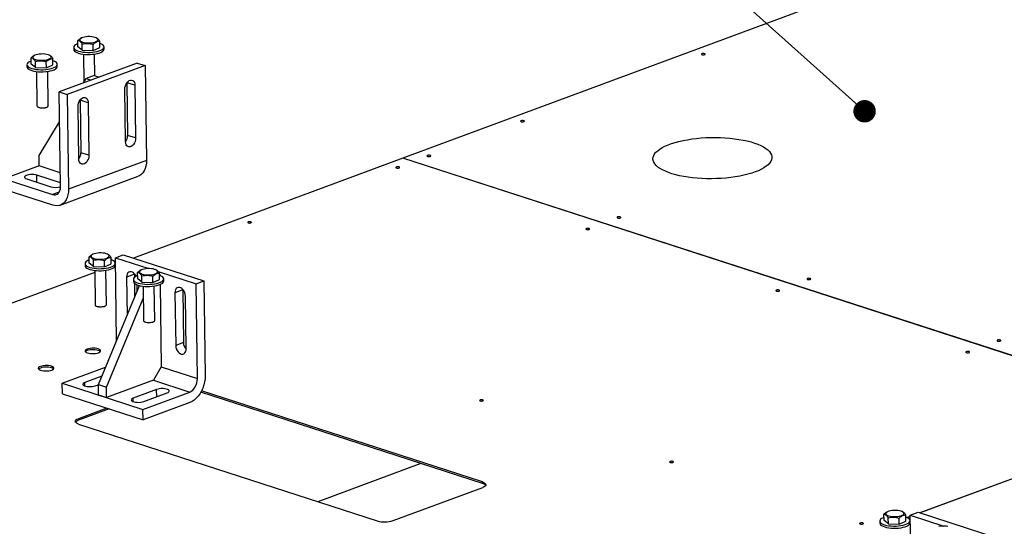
# Model space of a CAD drawing. Header units: millimetres. Extents: x 5 to 589, y 5 to 415.
# Tile 65 of 70: x 395 to 439, y 363 to 385. Entities that reach past the tile are written whole.
import ezdxf

# ---------------------------------------------------------------- set-up
doc = ezdxf.new("R2010")
doc.units = ezdxf.units.MM
doc.layers.add('NOTES', color=6, linetype='Continuous')
doc.layers.add('TRAIT-FORT', color=4, linetype='Continuous', lineweight=25)
doc.dimstyles.new('SLDDIMSTYLE4', dxfattribs={"dimtxt": 0.18, "dimasz": 1, "dimexe": 0, "dimexo": 0.0625, "dimgap": 0, "dimtad": 0, "dimtih": 1, "dimtoh": 1, "dimdec": 0, "dimrnd": 1e-09, "dimzin": 0, "dimdsep": 46, "dimtxsty": 'Standard', "dimblk1": 'DOT', "dimblk2": 'DOT', "dimsah": 1, "dimcen": 0.09, "dimadec": 0, "dimazin": 0, "dimtfac": 1, "dimtdec": 0, "dimtofl": 0, "dimtmove": 0, "dimatfit": 3, "dimldrblk": 'DOT', "dimfxl": 1, "dimfrac": 2, "dimtolj": 1, "dimtzin": 0, "dimarcsym": 0})

# ---------------------------------------------------------------- blocks, each defined once
blk = doc.blocks.new('_Dot')
at = {"color": 0, "linetype": 'ByBlock', "lineweight": -2}
blk.add_line((-0.5, 0), (-1, 0), dxfattribs=at)
at = {"color": 0, "linetype": 'ByBlock', "const_width": 0.5}
blk.add_lwpolyline([(-0.25, 0, 1), (0.25, 0, 1)], format="xyb", close=True, dxfattribs=at)

msp = doc.modelspace()

# ---------------------------------------------------------------- linework, layer by layer
at = {"layer": 'TRAIT-FORT', "color": 4, "linetype": 'Continuous', "lineweight": 25}
for p, q in [((456.88, 395.58), (412.409, 379.098)), ((397.927, 384.061), (397.923, 384.342)), ((398.098, 384.46), (398.082, 384.453)), ((398.75, 384.455), (398.718, 384.468)), ((397.739, 384.037), (397.74, 383.943)), ((398.119, 383.906), (397.927, 384.061)), ((398.119, 383.906), (398.115, 384.187)), ((398.119, 383.906), (398.606, 383.891)), ((398.606, 383.891), (398.602, 384.172)), ((398.606, 383.891), (398.901, 384.031)), ((398.901, 384.031), (398.897, 384.312)), ((399.09, 383.961), (399.089, 384.055)), ((395.842, 383.288), (395.838, 383.569)), ((396.014, 383.687), (395.997, 383.68)), ((396.665, 383.682), (396.634, 383.695)), ((396.816, 383.258), (396.813, 383.539)), ((398.168, 383.731), (398.184, 382.465)), ((398.68, 382.771), (398.668, 383.738)), ((395.654, 383.264), (395.655, 383.171)), ((396.034, 383.134), (395.842, 383.288)), ((396.034, 383.134), (396.031, 383.415)), ((396.034, 383.134), (396.521, 383.119)), ((396.521, 383.119), (396.518, 383.4)), ((396.521, 383.119), (396.816, 383.258)), ((397.005, 383.188), (397.004, 383.282)), ((400.569, 383.338), (397.094, 382.051)), ((400.928, 383.222), (397.454, 381.934)), ((400.569, 383.338), (400.928, 383.222)), ((400.928, 383.222), (400.983, 379.002)), ((396.083, 382.959), (396.103, 381.427)), ((396.603, 381.434), (396.583, 382.965)), ((398.176, 382.452), (398.3, 382.653)), ((398.647, 382.782), (398.3, 382.653)), ((398.3, 382.653), (398.523, 382.58)), ((398.647, 382.782), (398.871, 382.709)), ((400.047, 379.833), (400.017, 382.177)), ((400.468, 382.345), (400.109, 382.461)), ((400.109, 382.461), (400.14, 380.117)), ((400.468, 382.345), (400.499, 380)), ((397.15, 377.831), (397.094, 382.051)), ((397.094, 382.051), (397.454, 381.934)), ((397.454, 381.934), (397.509, 377.714)), ((398.384, 381.572), (398.024, 381.689)), ((398.024, 381.689), (398.055, 379.344)), ((396.121, 381.395), (396.154, 381.367)), ((396.554, 381.373), (396.586, 381.401)), ((397.963, 379.06), (397.932, 381.405)), ((398.384, 381.572), (398.415, 379.228)), ((396.196, 379.225), (397.112, 380.717)), ((400.499, 380), (400.14, 380.117)), ((396.203, 378.756), (396.196, 379.225)), ((398.415, 379.228), (398.055, 379.344)), ((412.403, 379.096), (400.4, 374.647)), ((447.449, 367.747), (412.403, 379.096)), ((447.456, 367.749), (412.409, 379.098)), ((412.409, 379.098), (412.41, 379.093)), ((396.203, 378.756), (394.639, 378.177)), ((397.142, 378.452), (396.203, 378.756)), ((400.983, 379.002), (397.509, 377.714)), ((394.639, 378.177), (396.796, 377.478)), ((395.647, 378.176), (396.726, 377.827)), ((397.147, 378.004), (396.099, 378.343)), ((396.103, 378.028), (396.099, 378.343)), ((397.138, 377.009), (400.612, 378.297)), ((396.802, 377.009), (394.645, 377.708)), ((397.091, 377.588), (396.796, 377.478)), ((398.431, 374.427), (398.428, 374.708)), ((398.603, 374.826), (398.587, 374.819)), ((399.255, 374.822), (399.223, 374.834)), ((399.406, 374.397), (399.402, 374.678)), ((399.599, 374.665), (399.947, 374.794)), ((399.947, 374.794), (403.542, 373.63)), ((398.244, 374.403), (398.245, 374.31)), ((398.624, 374.273), (398.431, 374.427)), ((398.624, 374.273), (398.62, 374.554)), ((398.624, 374.273), (399.111, 374.258)), ((399.111, 374.258), (399.107, 374.539)), ((399.111, 374.258), (399.406, 374.397)), ((399.595, 374.327), (399.593, 374.421)), ((399.603, 374.352), (399.594, 374.348)), ((399.648, 370.967), (399.599, 374.665)), ((399.599, 374.665), (401.09, 374.182)), ((398.674, 374.007), (374.193, 364.934)), ((398.673, 374.098), (398.693, 372.566)), ((399.193, 372.573), (399.173, 374.104)), ((400.441, 373.933), (400.094, 373.804)), ((400.094, 373.804), (400.116, 372.098)), ((400.441, 373.933), (400.443, 373.788)), ((400.589, 373.729), (400.585, 374.01)), ((400.76, 374.128), (400.744, 374.121)), ((400.781, 373.574), (400.777, 373.855)), ((401.268, 373.559), (401.264, 373.84)), ((401.412, 374.123), (401.38, 374.136)), ((401.508, 374.047), (403.194, 373.501)), ((401.563, 373.699), (401.559, 373.98)), ((401.56, 373.937), (401.578, 373.931)), ((401.56, 373.924), (401.578, 373.931)), ((401.578, 373.931), (401.578, 373.876)), ((398.84, 369.02), (400.668, 373.429)), ((400.401, 373.705), (400.402, 373.611)), ((400.446, 373.529), (400.454, 372.914)), ((400.567, 373.186), (400.564, 373.462)), ((400.781, 373.574), (400.589, 373.729)), ((400.781, 373.574), (401.268, 373.559)), ((400.83, 373.399), (400.85, 371.868)), ((401.268, 373.559), (401.563, 373.699)), ((401.35, 371.874), (401.33, 373.406)), ((401.584, 373.471), (401.632, 369.805)), ((401.752, 373.629), (401.751, 373.723)), ((403.194, 373.501), (403.542, 373.63)), ((403.25, 369.281), (403.194, 373.501)), ((403.542, 373.63), (403.597, 369.409)), ((402.598, 373.235), (402.251, 373.106)), ((402.251, 373.106), (402.282, 370.761)), ((402.598, 373.235), (402.629, 370.89)), ((402.749, 370.61), (402.718, 372.955)), ((398.711, 372.534), (398.744, 372.506)), ((399.143, 372.512), (399.175, 372.54)), ((399.2, 368.903), (400.837, 372.853)), ((400.868, 371.836), (400.901, 371.808)), ((401.3, 371.813), (401.332, 371.842)), ((402.629, 370.89), (402.282, 370.761)), ((397.229, 369.075), (399.16, 369.79)), ((401.632, 369.805), (401.291, 369.207)), ((401.632, 369.805), (403.25, 369.281)), ((397.229, 369.075), (400.824, 367.91)), ((397.235, 368.606), (397.229, 369.075)), ((398.995, 369.392), (398.235, 369.111)), ((398.237, 368.953), (398.235, 369.111)), ((398.702, 368.959), (398.84, 369.01)), ((398.84, 369.02), (399.2, 368.903)), ((398.846, 368.551), (398.84, 369.02)), ((401.291, 369.207), (399.206, 368.434)), ((401.291, 369.207), (402.908, 368.683)), ((397.235, 368.606), (400.83, 367.442)), ((398.846, 368.551), (399.206, 368.434)), ((399.206, 368.434), (399.2, 368.903)), ((401.434, 368.798), (400.392, 368.412)), ((400.824, 367.91), (402.908, 368.683)), ((400.86, 368.261), (401.902, 368.647)), ((401.439, 368.475), (401.434, 368.798)), ((415.952, 364.611), (403.404, 368.674)), ((415.951, 364.681), (403.436, 368.734)), ((400.394, 368.255), (400.392, 368.412)), ((402.914, 368.214), (400.83, 367.442)), ((399.213, 367.965), (397.946, 367.496)), ((399.315, 367.932), (397.947, 367.425)), ((400.83, 367.442), (400.824, 367.91)), ((447.449, 367.747), (435.446, 363.298)), ((447.456, 367.744), (435.453, 363.296)), ((397.946, 367.496), (397.947, 367.425)), ((397.958, 367.251), (411.261, 362.943)), ((413.205, 365.5), (408.616, 363.799)), ((415.952, 364.611), (415.951, 364.681)), ((411.968, 362.955), (415.963, 364.436)), ((434.016, 363.358), (434, 363.351)), ((434.668, 363.354), (434.636, 363.367)), ((435.012, 363.197), (435.36, 363.326)), ((435.36, 363.326), (438.955, 362.162)), ((433.657, 362.936), (433.658, 362.842)), ((433.844, 362.959), (433.841, 363.241)), ((434.037, 362.805), (433.844, 362.959)), ((434.037, 362.805), (434.033, 363.086)), ((434.524, 362.79), (434.52, 363.071)), ((434.524, 362.79), (434.819, 362.93)), ((434.819, 362.93), (434.815, 363.211)), ((435.013, 363.137), (434.879, 363.088)), ((435.013, 363.132), (434.885, 363.085)), ((435.008, 362.86), (435.006, 362.953)), ((435.012, 363.197), (436.503, 362.714)), ((435.061, 359.5), (435.012, 363.197)), ((434.037, 362.805), (434.524, 362.79))]:
    msp.add_line(p, q, dxfattribs=at)
at = {"layer": 'TRAIT-FORT', "color": 4, "linetype": 'Continuous', "lineweight": 25, "flags": 128}
for points in [[(398.087, 384.454), (398.043, 384.429), (398.016, 384.401), (398.006, 384.372), (398.013, 384.342), (398.038, 384.315), (398.079, 384.29), (398.134, 384.268), (398.202, 384.251), (398.278, 384.24), (398.361, 384.234), (398.445, 384.235), (398.528, 384.241), (398.606, 384.254), (398.675, 384.271), (398.732, 384.293), (398.775, 384.319), (398.803, 384.347), (398.813, 384.376), (398.806, 384.405), (398.781, 384.433), (398.74, 384.458), (398.684, 384.48), (398.617, 384.497), (398.54, 384.508), (398.458, 384.514), (398.374, 384.513), (398.291, 384.507), (398.213, 384.494), (398.144, 384.477), (398.087, 384.454)], [(397.925, 384.202), (397.883, 384.184), (397.821, 384.151), (397.776, 384.115), (397.748, 384.078), (397.739, 384.039), (397.747, 384), (397.774, 383.963), (397.819, 383.928), (397.879, 383.896), (397.955, 383.869), (398.042, 383.846), (398.14, 383.828), (398.245, 383.817), (398.355, 383.812), (398.467, 383.813), (398.577, 383.82), (398.682, 383.834), (398.781, 383.853), (398.869, 383.878), (398.945, 383.907), (399.006, 383.94), (399.051, 383.976), (399.079, 384.014), (399.089, 384.053), (399.08, 384.091), (399.053, 384.128), (399.009, 384.163), (398.948, 384.195), (398.898, 384.214)], [(397.74, 383.943), (397.749, 383.907), (397.776, 383.869), (397.82, 383.834), (397.881, 383.803), (397.956, 383.775), (398.044, 383.752), (398.141, 383.735), (398.247, 383.723), (398.357, 383.718), (398.468, 383.719), (398.578, 383.727), (398.684, 383.74), (398.782, 383.76), (398.87, 383.784), (398.946, 383.813), (399.007, 383.846), (399.052, 383.882), (399.08, 383.92), (399.09, 383.959), (399.09, 383.961)], [(395.84, 383.429), (395.798, 383.412), (395.737, 383.379), (395.692, 383.343), (395.664, 383.305), (395.654, 383.266), (395.663, 383.228), (395.69, 383.191), (395.734, 383.156), (395.795, 383.124), (395.87, 383.096), (395.958, 383.073), (396.056, 383.056), (396.161, 383.044), (396.271, 383.039), (396.382, 383.04), (396.492, 383.048), (396.598, 383.061), (396.696, 383.081), (396.784, 383.105), (396.86, 383.135), (396.921, 383.168), (396.967, 383.204), (396.994, 383.241), (397.004, 383.28), (396.995, 383.318), (396.968, 383.356), (396.924, 383.391), (396.863, 383.422), (396.814, 383.442)], [(396.002, 383.682), (395.959, 383.656), (395.931, 383.628), (395.921, 383.599), (395.929, 383.57), (395.953, 383.542), (395.994, 383.517), (396.05, 383.496), (396.117, 383.479), (396.194, 383.467), (396.276, 383.462), (396.361, 383.462), (396.443, 383.469), (396.521, 383.481), (396.59, 383.499), (396.648, 383.521), (396.691, 383.547), (396.718, 383.575), (396.728, 383.604), (396.721, 383.633), (396.696, 383.661), (396.655, 383.686), (396.6, 383.707), (396.532, 383.724), (396.456, 383.735), (396.373, 383.741), (396.289, 383.74), (396.206, 383.734), (396.129, 383.722), (396.06, 383.704), (396.002, 383.682)], [(425.851, 383.713), (425.869, 383.723), (425.875, 383.734), (425.868, 383.745), (425.849, 383.754), (425.821, 383.76), (425.788, 383.762), (425.756, 383.759), (425.728, 383.752), (425.71, 383.742), (425.705, 383.731), (425.712, 383.72), (425.73, 383.711), (425.758, 383.705), (425.791, 383.703), (425.823, 383.706), (425.851, 383.713)], [(395.655, 383.171), (395.664, 383.134), (395.691, 383.097), (395.735, 383.062), (395.796, 383.03), (395.871, 383.002), (395.959, 382.979), (396.057, 382.962), (396.162, 382.951), (396.272, 382.945), (396.383, 382.946), (396.493, 382.954), (396.599, 382.968), (396.697, 382.987), (396.786, 383.012), (396.861, 383.041), (396.923, 383.074), (396.968, 383.11), (396.996, 383.148), (397.005, 383.186), (397.005, 383.188)], [(400.017, 382.177), (400.022, 382.253), (400.041, 382.329), (400.071, 382.401), (400.111, 382.464), (400.159, 382.516), (400.211, 382.554), (400.266, 382.574), (400.319, 382.576), (400.368, 382.56), (400.409, 382.526), (400.441, 382.477), (400.461, 382.415), (400.468, 382.345)], [(397.932, 381.405), (397.938, 381.48), (397.956, 381.556), (397.986, 381.628), (398.026, 381.692), (398.074, 381.744), (398.127, 381.781), (398.181, 381.801), (398.234, 381.803), (398.283, 381.787), (398.324, 381.753), (398.356, 381.704), (398.376, 381.643), (398.384, 381.572)], [(396.103, 381.427), (396.107, 381.412), (396.128, 381.39), (396.166, 381.371), (396.217, 381.356), (396.279, 381.347), (396.346, 381.344), (396.413, 381.347), (396.477, 381.356), (396.531, 381.371), (396.572, 381.391), (396.596, 381.413), (396.603, 381.434)], [(396.554, 381.373), (396.543, 381.364), (396.504, 381.346), (396.452, 381.332), (396.392, 381.325), (396.328, 381.323), (396.266, 381.328), (396.212, 381.34), (396.171, 381.356), (396.154, 381.367)], [(417.795, 380.727), (417.813, 380.737), (417.819, 380.748), (417.812, 380.76), (417.793, 380.769), (417.765, 380.775), (417.732, 380.776), (417.7, 380.774), (417.673, 380.767), (417.655, 380.757), (417.649, 380.745), (417.656, 380.734), (417.675, 380.725), (417.703, 380.719), (417.735, 380.717), (417.768, 380.72), (417.795, 380.727)], [(400.499, 380), (400.493, 379.925), (400.475, 379.849), (400.445, 379.777), (400.405, 379.713), (400.357, 379.661), (400.304, 379.624), (400.25, 379.604), (400.197, 379.602), (400.148, 379.618), (400.107, 379.652), (400.075, 379.701), (400.055, 379.762), (400.047, 379.833)], [(428.104, 378.486), (427.947, 378.432), (427.779, 378.383), (427.601, 378.339), (427.413, 378.3), (427.217, 378.266), (427.014, 378.237), (426.806, 378.215), (426.594, 378.198), (426.379, 378.188), (426.163, 378.183), (425.947, 378.185), (425.733, 378.192), (425.522, 378.206), (425.315, 378.226), (425.114, 378.251), (424.921, 378.283), (424.736, 378.319), (424.561, 378.361), (424.396, 378.408), (424.244, 378.459), (424.105, 378.515), (423.979, 378.575), (423.869, 378.638), (423.773, 378.704), (423.694, 378.773), (423.632, 378.844), (423.587, 378.917), (423.559, 378.991), (423.549, 379.066), (423.556, 379.141), (423.581, 379.216), (423.623, 379.29), (423.683, 379.363), (423.759, 379.434), (423.851, 379.503), (423.959, 379.569), (424.082, 379.632), (424.219, 379.692), (424.37, 379.747), (424.532, 379.799), (424.706, 379.845), (424.889, 379.887), (425.081, 379.924), (425.281, 379.955), (425.486, 379.98), (425.697, 380), (425.91, 380.014), (426.126, 380.021), (426.342, 380.023), (426.557, 380.018), (426.77, 380.007), (426.979, 379.991), (427.183, 379.968), (427.38, 379.939), (427.57, 379.906), (427.75, 379.866), (427.92, 379.822), (428.078, 379.773), (428.224, 379.719), (428.357, 379.661), (428.475, 379.6), (428.578, 379.535), (428.665, 379.467), (428.736, 379.397), (428.79, 379.325), (428.826, 379.252), (428.845, 379.177), (428.847, 379.102), (428.831, 379.027), (428.797, 378.953), (428.746, 378.879), (428.678, 378.807), (428.594, 378.737), (428.493, 378.67), (428.378, 378.605), (428.248, 378.543), (428.104, 378.486)], [(398.415, 379.228), (398.409, 379.152), (398.391, 379.077), (398.36, 379.005), (398.32, 378.941), (398.273, 378.889), (398.22, 378.852), (398.165, 378.831), (398.112, 378.829), (398.064, 378.846), (398.022, 378.879), (397.991, 378.928), (397.97, 378.99), (397.963, 379.06)], [(413.626, 379.182), (413.644, 379.192), (413.65, 379.203), (413.643, 379.214), (413.624, 379.224), (413.596, 379.229), (413.563, 379.231), (413.531, 379.228), (413.504, 379.221), (413.486, 379.212), (413.48, 379.2), (413.487, 379.189), (413.506, 379.18), (413.534, 379.174), (413.566, 379.172), (413.599, 379.175), (413.626, 379.182)], [(400.983, 379.002), (400.978, 378.871), (400.958, 378.747), (400.924, 378.633), (400.876, 378.532), (400.816, 378.445), (400.745, 378.374), (400.663, 378.32), (400.612, 378.297)], [(412.236, 378.667), (412.254, 378.677), (412.26, 378.688), (412.253, 378.699), (412.234, 378.709), (412.206, 378.714), (412.174, 378.716), (412.141, 378.713), (412.114, 378.706), (412.096, 378.697), (412.09, 378.685), (412.097, 378.674), (412.116, 378.665), (412.144, 378.659), (412.176, 378.657), (412.209, 378.66), (412.236, 378.667)], [(396.099, 378.343), (396.037, 378.359), (395.965, 378.369), (395.887, 378.373), (395.809, 378.37), (395.735, 378.36), (395.669, 378.345), (395.614, 378.325), (395.575, 378.301), (395.553, 378.274), (395.549, 378.247), (395.565, 378.221), (395.598, 378.197), (395.647, 378.176)], [(396.796, 377.478), (396.866, 377.465), (396.933, 377.469), (396.995, 377.493), (397.049, 377.533), (397.092, 377.59), (397.125, 377.66), (397.144, 377.741), (397.15, 377.831)], [(397.509, 377.714), (397.504, 377.583), (397.484, 377.46), (397.449, 377.346), (397.402, 377.244), (397.342, 377.157), (397.27, 377.086), (397.189, 377.032), (397.1, 376.997), (397.005, 376.982), (396.905, 376.986), (396.802, 377.009)], [(422.093, 376.44), (422.111, 376.45), (422.117, 376.461), (422.109, 376.473), (422.091, 376.482), (422.063, 376.488), (422.03, 376.489), (421.998, 376.487), (421.97, 376.48), (421.952, 376.47), (421.947, 376.458), (421.954, 376.447), (421.972, 376.438), (422, 376.432), (422.033, 376.43), (422.065, 376.433), (422.093, 376.44)], [(405.637, 376.221), (405.655, 376.231), (405.661, 376.242), (405.654, 376.253), (405.635, 376.263), (405.607, 376.269), (405.574, 376.27), (405.542, 376.267), (405.515, 376.261), (405.497, 376.251), (405.491, 376.239), (405.498, 376.228), (405.517, 376.219), (405.544, 376.213), (405.577, 376.211), (405.61, 376.214), (405.637, 376.221)], [(420.703, 375.925), (420.721, 375.935), (420.727, 375.946), (420.72, 375.957), (420.701, 375.967), (420.673, 375.973), (420.64, 375.974), (420.608, 375.972), (420.581, 375.965), (420.563, 375.955), (420.557, 375.943), (420.564, 375.932), (420.583, 375.923), (420.611, 375.917), (420.643, 375.915), (420.676, 375.918), (420.703, 375.925)], [(398.591, 374.821), (398.548, 374.795), (398.521, 374.767), (398.511, 374.738), (398.518, 374.709), (398.543, 374.681), (398.584, 374.656), (398.639, 374.635), (398.707, 374.618), (398.783, 374.606), (398.866, 374.601), (398.95, 374.601), (399.033, 374.608), (399.11, 374.62), (399.179, 374.638), (399.237, 374.66), (399.28, 374.686), (399.308, 374.714), (399.318, 374.743), (399.31, 374.772), (399.286, 374.8), (399.245, 374.825), (399.189, 374.846), (399.122, 374.863), (399.045, 374.875), (398.963, 374.88), (398.879, 374.88), (398.796, 374.873), (398.718, 374.861), (398.649, 374.843), (398.591, 374.821)], [(398.43, 374.568), (398.388, 374.551), (398.326, 374.518), (398.281, 374.482), (398.253, 374.444), (398.244, 374.405), (398.252, 374.367), (398.279, 374.33), (398.324, 374.295), (398.384, 374.263), (398.459, 374.235), (398.547, 374.212), (398.645, 374.195), (398.75, 374.184), (398.86, 374.178), (398.972, 374.179), (399.082, 374.187), (399.187, 374.2), (399.285, 374.22), (399.374, 374.245), (399.45, 374.274), (399.511, 374.307), (399.556, 374.343), (399.584, 374.38), (399.593, 374.419), (399.585, 374.458), (399.558, 374.495), (399.513, 374.53), (399.453, 374.562), (399.403, 374.581)], [(398.245, 374.31), (398.254, 374.273), (398.281, 374.236), (398.325, 374.201), (398.385, 374.169), (398.461, 374.142), (398.548, 374.119), (398.646, 374.101), (398.751, 374.09), (398.861, 374.084), (398.973, 374.086), (399.083, 374.093), (399.188, 374.107), (399.287, 374.126), (399.375, 374.151), (399.451, 374.18), (399.512, 374.213), (399.557, 374.249), (399.585, 374.287), (399.595, 374.325), (399.595, 374.327)], [(400.518, 373.839), (400.5, 373.874), (400.457, 373.937), (400.407, 373.987), (400.352, 374.022), (400.295, 374.04), (400.241, 374.041), (400.191, 374.023), (400.15, 373.988), (400.119, 373.937), (400.1, 373.875), (400.094, 373.804)], [(400.587, 373.87), (400.545, 373.852), (400.483, 373.819), (400.438, 373.783), (400.41, 373.746), (400.401, 373.707), (400.409, 373.668), (400.436, 373.631), (400.481, 373.596), (400.541, 373.564), (400.617, 373.537), (400.704, 373.514), (400.802, 373.496), (400.907, 373.485), (401.017, 373.48), (401.129, 373.481), (401.239, 373.488), (401.344, 373.502), (401.443, 373.521), (401.531, 373.546), (401.607, 373.575), (401.668, 373.608), (401.713, 373.644), (401.741, 373.682), (401.751, 373.721), (401.742, 373.759), (401.715, 373.796), (401.671, 373.831), (401.61, 373.863), (401.56, 373.882)], [(400.749, 374.122), (400.705, 374.097), (400.678, 374.069), (400.668, 374.04), (400.675, 374.01), (400.7, 373.983), (400.741, 373.958), (400.796, 373.936), (400.864, 373.919), (400.94, 373.908), (401.023, 373.902), (401.107, 373.903), (401.19, 373.909), (401.268, 373.922), (401.337, 373.939), (401.394, 373.962), (401.437, 373.987), (401.465, 374.015), (401.475, 374.044), (401.468, 374.073), (401.443, 374.101), (401.402, 374.126), (401.346, 374.148), (401.279, 374.165), (401.202, 374.176), (401.12, 374.182), (401.036, 374.181), (400.953, 374.175), (400.875, 374.162), (400.806, 374.145), (400.749, 374.122)], [(400.402, 373.611), (400.411, 373.575), (400.438, 373.537), (400.482, 373.502), (400.543, 373.471), (400.618, 373.443), (400.705, 373.42), (400.803, 373.403), (400.909, 373.391), (401.018, 373.386), (401.13, 373.387), (401.24, 373.395), (401.346, 373.408), (401.444, 373.428), (401.532, 373.452), (401.608, 373.481), (401.669, 373.514), (401.714, 373.55), (401.742, 373.588), (401.752, 373.627), (401.752, 373.629)], [(430.559, 373.698), (430.577, 373.708), (430.583, 373.72), (430.576, 373.731), (430.557, 373.74), (430.529, 373.746), (430.497, 373.748), (430.464, 373.745), (430.437, 373.738), (430.419, 373.728), (430.413, 373.717), (430.42, 373.705), (430.439, 373.696), (430.467, 373.69), (430.5, 373.689), (430.532, 373.691), (430.559, 373.698)], [(402.718, 372.955), (402.71, 373.03), (402.69, 373.105), (402.657, 373.176), (402.614, 373.238), (402.564, 373.288), (402.509, 373.324), (402.452, 373.342), (402.398, 373.342), (402.348, 373.324), (402.307, 373.289), (402.276, 373.239), (402.257, 373.177), (402.251, 373.106)], [(429.17, 373.183), (429.188, 373.193), (429.194, 373.205), (429.187, 373.216), (429.168, 373.225), (429.14, 373.231), (429.107, 373.233), (429.075, 373.23), (429.047, 373.223), (429.03, 373.213), (429.024, 373.202), (429.031, 373.19), (429.05, 373.181), (429.077, 373.175), (429.11, 373.174), (429.142, 373.176), (429.17, 373.183)], [(398.693, 372.566), (398.697, 372.552), (398.717, 372.529), (398.755, 372.51), (398.806, 372.495), (398.868, 372.486), (398.935, 372.483), (399.003, 372.486), (399.066, 372.495), (399.12, 372.51), (399.161, 372.53), (399.186, 372.552), (399.193, 372.573)], [(399.143, 372.512), (399.132, 372.503), (399.094, 372.485), (399.042, 372.472), (398.981, 372.464), (398.917, 372.462), (398.855, 372.468), (398.801, 372.479), (398.76, 372.495), (398.744, 372.506)], [(400.85, 371.868), (400.854, 371.853), (400.875, 371.831), (400.912, 371.812), (400.964, 371.797), (401.025, 371.787), (401.092, 371.784), (401.16, 371.787), (401.223, 371.797), (401.277, 371.812), (401.318, 371.831), (401.343, 371.854), (401.35, 371.874)], [(401.3, 371.813), (401.289, 371.805), (401.251, 371.787), (401.199, 371.773), (401.138, 371.765), (401.074, 371.764), (401.013, 371.769), (400.959, 371.78), (400.917, 371.797), (400.901, 371.808)], [(402.282, 370.761), (402.289, 370.686), (402.31, 370.611), (402.343, 370.54), (402.386, 370.478), (402.436, 370.428), (402.491, 370.392), (402.547, 370.374), (402.602, 370.374), (402.651, 370.392), (402.693, 370.427), (402.724, 370.477), (402.743, 370.539), (402.749, 370.61)], [(439.026, 370.957), (439.044, 370.966), (439.05, 370.978), (439.043, 370.989), (439.024, 370.998), (438.996, 371.004), (438.964, 371.006), (438.931, 371.003), (438.904, 370.996), (438.886, 370.986), (438.88, 370.975), (438.887, 370.964), (438.906, 370.954), (438.934, 370.949), (438.967, 370.947), (438.999, 370.95), (439.026, 370.957)], [(398.843, 370.433), (398.89, 370.455), (398.923, 370.48), (398.939, 370.507), (398.938, 370.534), (398.919, 370.56), (398.884, 370.584), (398.834, 370.605), (398.772, 370.62), (398.701, 370.631), (398.624, 370.636), (398.546, 370.634), (398.47, 370.627), (398.4, 370.614), (398.339, 370.596), (398.291, 370.574), (398.259, 370.549), (398.243, 370.522), (398.244, 370.495), (398.263, 370.469), (398.298, 370.445), (398.348, 370.424), (398.41, 370.408), (398.481, 370.398), (398.558, 370.393), (398.636, 370.395), (398.712, 370.402), (398.782, 370.415), (398.843, 370.433)], [(398.926, 370.484), (398.92, 370.49), (398.885, 370.514), (398.835, 370.534), (398.773, 370.55), (398.702, 370.561), (398.625, 370.565), (398.547, 370.564), (398.471, 370.557), (398.401, 370.544), (398.34, 370.526), (398.292, 370.504), (398.26, 370.478), (398.256, 370.475)], [(437.636, 370.441), (437.654, 370.451), (437.66, 370.463), (437.653, 370.474), (437.634, 370.483), (437.607, 370.489), (437.574, 370.491), (437.541, 370.488), (437.514, 370.481), (437.496, 370.471), (437.49, 370.46), (437.497, 370.449), (437.516, 370.439), (437.544, 370.433), (437.577, 370.432), (437.609, 370.435), (437.636, 370.441)], [(396.758, 369.66), (396.806, 369.682), (396.839, 369.708), (396.855, 369.734), (396.853, 369.762), (396.835, 369.788), (396.799, 369.812), (396.75, 369.832), (396.687, 369.848), (396.616, 369.858), (396.54, 369.863), (396.461, 369.862), (396.385, 369.854), (396.315, 369.841), (396.255, 369.823), (396.207, 369.801), (396.174, 369.776), (396.158, 369.749), (396.159, 369.722), (396.178, 369.696), (396.213, 369.672), (396.263, 369.652), (396.325, 369.636), (396.396, 369.625), (396.473, 369.621), (396.551, 369.622), (396.628, 369.629), (396.698, 369.642), (396.758, 369.66)], [(396.842, 369.711), (396.836, 369.717), (396.8, 369.741), (396.75, 369.762), (396.688, 369.778), (396.617, 369.788), (396.54, 369.793), (396.462, 369.791), (396.386, 369.784), (396.316, 369.771), (396.256, 369.753), (396.208, 369.731), (396.175, 369.706), (396.172, 369.702)], [(403.597, 369.409), (403.592, 369.273), (403.572, 369.135), (403.539, 368.997), (403.493, 368.862), (403.435, 368.732), (403.367, 368.612), (403.288, 368.502), (403.202, 368.406), (403.11, 368.325), (403.013, 368.26), (402.914, 368.214)], [(398.235, 369.111), (398.188, 369.088), (398.157, 369.063), (398.144, 369.036), (398.15, 369.009), (398.175, 368.984), (398.216, 368.961), (398.273, 368.943), (398.34, 368.93), (398.416, 368.923), (398.494, 368.923), (398.571, 368.929), (398.642, 368.941), (398.702, 368.959)], [(402.908, 368.683), (402.976, 368.717), (403.041, 368.768), (403.1, 368.834), (403.152, 368.911), (403.195, 368.998), (403.226, 369.091), (403.244, 369.187), (403.25, 369.281)], [(401.902, 368.647), (401.949, 368.669), (401.98, 368.695), (401.993, 368.722), (401.987, 368.749), (401.962, 368.774), (401.921, 368.797), (401.864, 368.815), (401.796, 368.828), (401.721, 368.835), (401.643, 368.835), (401.566, 368.829), (401.495, 368.816), (401.434, 368.798)], [(400.392, 368.412), (400.345, 368.39), (400.314, 368.365), (400.301, 368.338), (400.307, 368.311), (400.332, 368.285), (400.374, 368.262), (400.43, 368.244), (400.498, 368.231), (400.573, 368.225), (400.651, 368.224), (400.728, 368.231), (400.799, 368.243), (400.86, 368.261)], [(415.971, 368.291), (415.989, 368.301), (415.995, 368.313), (415.988, 368.324), (415.969, 368.333), (415.941, 368.339), (415.908, 368.341), (415.876, 368.338), (415.849, 368.331), (415.831, 368.321), (415.825, 368.31), (415.832, 368.299), (415.851, 368.289), (415.879, 368.283), (415.911, 368.282), (415.944, 368.285), (415.971, 368.291)], [(397.958, 367.251), (397.895, 367.276), (397.847, 367.305), (397.817, 367.337), (397.806, 367.371), (397.814, 367.405), (397.841, 367.438), (397.885, 367.468), (397.946, 367.496)], [(424.438, 365.55), (424.456, 365.56), (424.462, 365.571), (424.455, 365.582), (424.436, 365.591), (424.408, 365.597), (424.375, 365.599), (424.343, 365.596), (424.315, 365.589), (424.298, 365.579), (424.292, 365.568), (424.299, 365.557), (424.318, 365.548), (424.345, 365.542), (424.378, 365.54), (424.41, 365.543), (424.438, 365.55)], [(415.951, 364.681), (416.014, 364.656), (416.062, 364.627), (416.092, 364.595), (416.103, 364.561), (416.095, 364.527), (416.069, 364.494), (416.024, 364.463), (415.963, 364.436)], [(434.005, 363.353), (433.961, 363.328), (433.934, 363.3), (433.924, 363.27), (433.931, 363.241), (433.956, 363.214), (433.997, 363.188), (434.052, 363.167), (434.12, 363.15), (434.196, 363.139), (434.279, 363.133), (434.363, 363.134), (434.446, 363.14), (434.523, 363.153), (434.593, 363.17), (434.65, 363.192), (434.693, 363.218), (434.721, 363.246), (434.731, 363.275), (434.723, 363.304), (434.699, 363.332), (434.658, 363.357), (434.602, 363.378), (434.535, 363.395), (434.458, 363.407), (434.376, 363.412), (434.292, 363.412), (434.209, 363.405), (434.131, 363.393), (434.062, 363.375), (434.005, 363.353)], [(432.904, 362.808), (432.922, 362.818), (432.928, 362.829), (432.921, 362.84), (432.902, 362.85), (432.875, 362.855), (432.842, 362.857), (432.81, 362.854), (432.782, 362.847), (432.764, 362.838), (432.758, 362.826), (432.765, 362.815), (432.784, 362.806), (432.812, 362.8), (432.845, 362.798), (432.877, 362.801), (432.904, 362.808)], [(433.843, 363.1), (433.801, 363.083), (433.739, 363.05), (433.694, 363.014), (433.666, 362.976), (433.657, 362.938), (433.665, 362.899), (433.692, 362.862), (433.737, 362.827), (433.797, 362.795), (433.872, 362.768), (433.96, 362.745), (434.058, 362.727), (434.163, 362.716), (434.273, 362.71), (434.385, 362.712), (434.495, 362.719), (434.6, 362.733), (434.698, 362.752), (434.787, 362.777), (434.863, 362.806), (434.924, 362.839), (434.969, 362.875), (434.997, 362.913), (435.006, 362.951), (434.998, 362.99), (434.971, 363.027), (434.926, 363.062), (434.866, 363.094), (434.816, 363.113)], [(433.658, 362.842), (433.667, 362.805), (433.694, 362.768), (433.738, 362.733), (433.799, 362.701), (433.874, 362.674), (433.961, 362.651), (434.059, 362.633), (434.165, 362.622), (434.274, 362.617), (434.386, 362.618), (434.496, 362.625), (434.601, 362.639), (434.7, 362.658), (434.788, 362.683), (434.864, 362.712), (434.925, 362.745), (434.97, 362.781), (434.998, 362.819), (435.008, 362.858), (435.008, 362.86)], [(436.692, 362.697), (436.615, 362.708), (436.533, 362.714), (436.449, 362.713), (436.366, 362.707), (436.288, 362.694)]]:
    msp.add_lwpolyline(points, dxfattribs=at)
at = {"layer": 'TRAIT-FORT', "color": 4, "linetype": 'Continuous', "lineweight": 25}
for centre, radius, start, end in [((399.662, 380.115), 0.478, 323.8236, 0.2489), ((397.584, 379.34), 0.471, 322.418, 0.5044), ((396.944, 378.599), 0.803, 254.2282, 284.8295), ((403.087, 370.898), 0.458, 180.975, 222.3726), ((398.012, 367.188), 0.246, 105.2838, 142.4967), ((415.908, 364.38), 0.235, 37.6453, 79.1434), ((411.594, 364.121), 1.224, 254.2166, 287.7837)]:
    msp.add_arc(centre, radius, start, end, dxfattribs=at)
for points, knots in [([(397.923, 384.342), (397.96, 384.375), (398.012, 384.421), (398.066, 384.444), (398.082, 384.45)], [0, 0, 0, 0, 0.7150465, 1, 1, 1, 1]), ([(398.115, 384.187), (398.098, 384.211), (398.064, 384.259), (398.014, 384.307), (397.967, 384.334), (397.938, 384.339), (397.923, 384.342)], [0, 0, 0, 0, 0.264605, 0.534948, 0.765343, 1, 1, 1, 1]), ([(398.75, 384.454), (398.751, 384.454), (398.77, 384.449), (398.805, 384.424), (398.853, 384.375), (398.882, 384.333), (398.897, 384.312)], [0, 0, 0, 0, 0.036028, 0.390399, 0.692407, 1, 1, 1, 1]), ([(398.115, 384.187), (398.157, 384.196), (398.243, 384.214), (398.369, 384.218), (398.49, 384.203), (398.565, 384.183), (398.602, 384.172)], [0, 0, 0, 0, 0.264605, 0.534948, 0.765343, 1, 1, 1, 1]), ([(398.602, 384.172), (398.64, 384.204), (398.701, 384.257), (398.791, 384.298), (398.852, 384.31), (398.887, 384.311), (398.897, 384.312)], [0, 0, 0, 0, 0.385549, 0.637642, 0.896546, 1, 1, 1, 1]), ([(395.838, 383.569), (395.876, 383.602), (395.928, 383.649), (395.982, 383.671), (395.997, 383.677)], [0, 0, 0, 0, 0.7150465, 1, 1, 1, 1]), ([(396.031, 383.415), (396.014, 383.438), (395.98, 383.486), (395.93, 383.534), (395.882, 383.561), (395.853, 383.567), (395.838, 383.569)], [0, 0, 0, 0, 0.264605, 0.534948, 0.765343, 1, 1, 1, 1]), ([(396.031, 383.415), (396.073, 383.424), (396.158, 383.442), (396.285, 383.446), (396.406, 383.431), (396.48, 383.41), (396.518, 383.4)], [0, 0, 0, 0, 0.264605, 0.534948, 0.765343, 1, 1, 1, 1]), ([(396.518, 383.4), (396.555, 383.432), (396.617, 383.485), (396.707, 383.525), (396.768, 383.537), (396.803, 383.539), (396.813, 383.539)], [0, 0, 0, 0, 0.385549, 0.637642, 0.896546, 1, 1, 1, 1]), ([(396.665, 383.682), (396.667, 383.681), (396.686, 383.677), (396.72, 383.651), (396.768, 383.602), (396.798, 383.56), (396.813, 383.539)], [0, 0, 0, 0, 0.036028, 0.390399, 0.692407, 1, 1, 1, 1]), ([(398.428, 374.708), (398.465, 374.741), (398.517, 374.788), (398.571, 374.81), (398.586, 374.817)], [0, 0, 0, 0, 0.7150465, 1, 1, 1, 1]), ([(398.62, 374.554), (398.603, 374.578), (398.569, 374.625), (398.519, 374.673), (398.471, 374.7), (398.442, 374.706), (398.428, 374.708)], [0, 0, 0, 0, 0.264605, 0.534948, 0.765343, 1, 1, 1, 1]), ([(399.107, 374.539), (399.144, 374.571), (399.206, 374.624), (399.296, 374.664), (399.357, 374.677), (399.392, 374.678), (399.402, 374.678)], [0, 0, 0, 0, 0.385549, 0.637642, 0.896546, 1, 1, 1, 1]), ([(399.254, 374.821), (399.256, 374.82), (399.275, 374.816), (399.31, 374.79), (399.358, 374.742), (399.387, 374.7), (399.402, 374.678)], [0, 0, 0, 0, 0.036028, 0.390399, 0.692407, 1, 1, 1, 1]), ([(398.62, 374.554), (398.662, 374.563), (398.747, 374.581), (398.874, 374.585), (398.995, 374.57), (399.07, 374.549), (399.107, 374.539)], [0, 0, 0, 0, 0.264605, 0.534948, 0.765343, 1, 1, 1, 1]), ([(400.585, 374.01), (400.622, 374.043), (400.674, 374.089), (400.728, 374.112), (400.744, 374.118)], [0, 0, 0, 0, 0.7150465, 1, 1, 1, 1]), ([(400.777, 373.855), (400.76, 373.879), (400.726, 373.927), (400.676, 373.975), (400.629, 374.002), (400.6, 374.007), (400.585, 374.01)], [0, 0, 0, 0, 0.264605, 0.534948, 0.765343, 1, 1, 1, 1]), ([(400.777, 373.855), (400.819, 373.864), (400.905, 373.882), (401.031, 373.886), (401.152, 373.871), (401.227, 373.851), (401.264, 373.84)], [0, 0, 0, 0, 0.264605, 0.534948, 0.765343, 1, 1, 1, 1]), ([(401.264, 373.84), (401.302, 373.872), (401.363, 373.925), (401.453, 373.966), (401.514, 373.978), (401.549, 373.98), (401.559, 373.98)], [0, 0, 0, 0, 0.385549, 0.637642, 0.896546, 1, 1, 1, 1]), ([(401.412, 374.122), (401.413, 374.122), (401.432, 374.117), (401.467, 374.092), (401.515, 374.043), (401.544, 374.001), (401.559, 373.98)], [0, 0, 0, 0, 0.036028, 0.390399, 0.692407, 1, 1, 1, 1]), ([(433.841, 363.241), (433.878, 363.274), (433.93, 363.32), (433.984, 363.342), (433.999, 363.349)], [0, 0, 0, 0, 0.7150465, 1, 1, 1, 1]), ([(434.667, 363.353), (434.669, 363.353), (434.688, 363.348), (434.723, 363.322), (434.771, 363.274), (434.8, 363.232), (434.815, 363.211)], [0, 0, 0, 0, 0.036028, 0.390399, 0.692407, 1, 1, 1, 1]), ([(434.033, 363.086), (434.016, 363.11), (433.982, 363.158), (433.932, 363.205), (433.884, 363.233), (433.855, 363.238), (433.841, 363.241)], [0, 0, 0, 0, 0.264605, 0.534948, 0.765343, 1, 1, 1, 1]), ([(434.033, 363.086), (434.075, 363.095), (434.16, 363.113), (434.287, 363.117), (434.408, 363.102), (434.483, 363.082), (434.52, 363.071)], [0, 0, 0, 0, 0.264605, 0.534948, 0.765343, 1, 1, 1, 1]), ([(434.52, 363.071), (434.558, 363.103), (434.619, 363.156), (434.709, 363.196), (434.77, 363.209), (434.805, 363.21), (434.815, 363.211)], [0, 0, 0, 0, 0.385549, 0.637642, 0.896546, 1, 1, 1, 1])]:
    msp.add_open_spline(points, degree=3, knots=knots, dxfattribs=at)

# ---------------------------------------------------------------- leaders
at = {"layer": 'NOTES', "color": 211}
msp.add_leader([(432.978, 381.189), (421.737, 391.257)], dimstyle='SLDDIMSTYLE4', dxfattribs=at)

doc.saveas('drawing.dxf')
